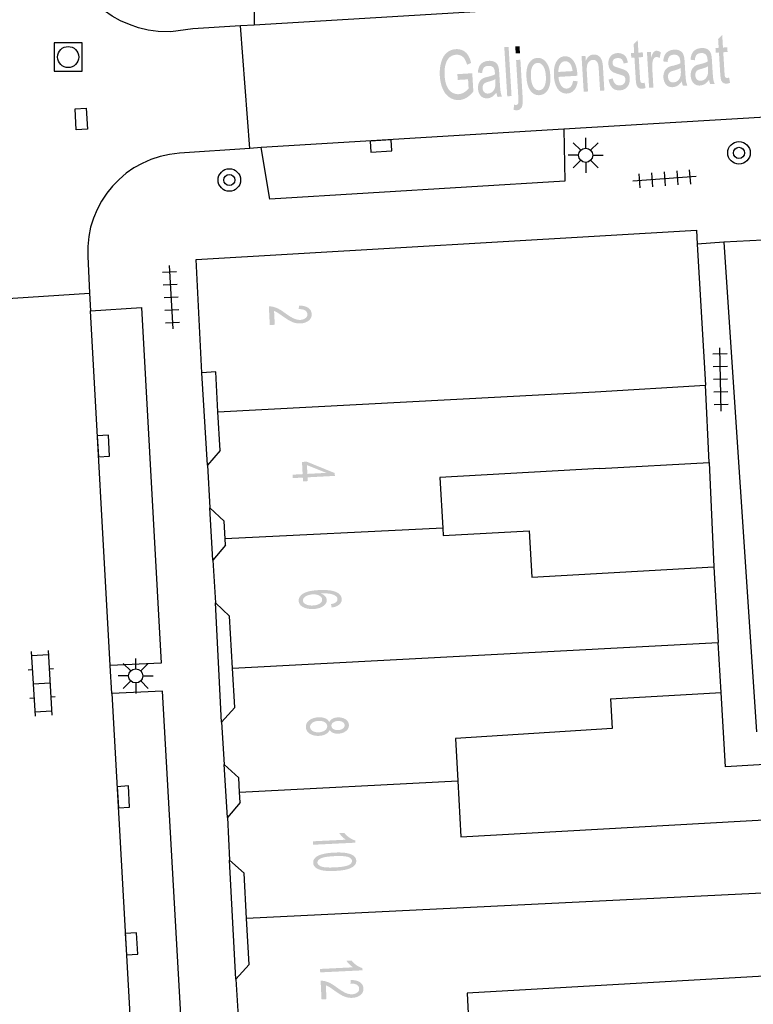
# Model space of a CAD drawing. Header units: metres. Extents: x 134521 to 134907, y 396000 to 396359.
# Tile 9 of 101: x 134617 to 134643, y 396061 to 396096. Entities that reach past the tile are written whole.
import ezdxf

# ---------------------------------------------------------------- set-up
doc = ezdxf.new("R2010")
doc.units = ezdxf.units.M
doc.header["$MEASUREMENT"] = 0

msp = doc.modelspace()

# ---------------------------------------------------------------- hatches: boundary and pattern name
at = {"linetype": 'Continuous', "lineweight": 0}
h = msp.add_hatch(color=251, dxfattribs=at)
edge = h.paths.add_edge_path()
edge.add_line((134641.878, 396094.4), (134641.911, 396094.211))
edge.add_spline(control_points=[(134641.911, 396094.211), (134641.848, 396094.189), (134641.797, 396094.185), (134641.714, 396094.18), (134641.665, 396094.215), (134641.617, 396094.249), (134641.595, 396094.308), (134641.573, 396094.367), (134641.561, 396094.561)], knot_values=[0, 0, 0, 0.25, 0.25, 0.5, 0.5, 0.75, 0.75, 1, 1, 1], degree=2, periodic=0)
edge.add_line((134641.561, 396094.561), (134641.517, 396095.29))
edge.add_line((134641.517, 396095.29), (134641.404, 396095.283))
edge.add_line((134641.404, 396095.283), (134641.394, 396095.449))
edge.add_line((134641.394, 396095.449), (134641.507, 396095.456))
edge.add_line((134641.507, 396095.456), (134641.488, 396095.77))
edge.add_line((134641.488, 396095.77), (134641.634, 396095.908))
edge.add_line((134641.634, 396095.908), (134641.66, 396095.465))
edge.add_line((134641.66, 396095.465), (134641.813, 396095.475))
edge.add_line((134641.813, 396095.475), (134641.823, 396095.308))
edge.add_line((134641.823, 396095.308), (134641.67, 396095.299))
edge.add_line((134641.67, 396095.299), (134641.715, 396094.557))
edge.add_spline(control_points=[(134641.715, 396094.557), (134641.72, 396094.465), (134641.73, 396094.439), (134641.74, 396094.414), (134641.759, 396094.399), (134641.778, 396094.385), (134641.812, 396094.387), (134641.837, 396094.388), (134641.878, 396094.4)], knot_values=[0, 0, 0, 0.25, 0.25, 0.5, 0.5, 0.75, 0.75, 1, 1, 1], degree=2, periodic=0)
h = msp.add_hatch(color=251, dxfattribs=at)
edge = h.paths.add_edge_path()
edge.add_line((134638.876, 396094.219), (134638.909, 396094.031))
edge.add_spline(control_points=[(134638.909, 396094.031), (134638.846, 396094.008), (134638.795, 396094.005), (134638.711, 396094), (134638.663, 396094.034), (134638.615, 396094.068), (134638.593, 396094.128), (134638.57, 396094.187), (134638.559, 396094.38)], knot_values=[0, 0, 0, 0.25, 0.25, 0.5, 0.5, 0.75, 0.75, 1, 1, 1], degree=2, periodic=0)
edge.add_line((134638.559, 396094.38), (134638.515, 396095.109))
edge.add_line((134638.515, 396095.109), (134638.402, 396095.102))
edge.add_line((134638.402, 396095.102), (134638.392, 396095.269))
edge.add_line((134638.392, 396095.269), (134638.505, 396095.276))
edge.add_line((134638.505, 396095.276), (134638.486, 396095.589))
edge.add_line((134638.486, 396095.589), (134638.631, 396095.727))
edge.add_line((134638.631, 396095.727), (134638.658, 396095.285))
edge.add_line((134638.658, 396095.285), (134638.811, 396095.294))
edge.add_line((134638.811, 396095.294), (134638.821, 396095.128))
edge.add_line((134638.821, 396095.128), (134638.668, 396095.118))
edge.add_line((134638.668, 396095.118), (134638.713, 396094.377))
edge.add_spline(control_points=[(134638.713, 396094.377), (134638.718, 396094.285), (134638.728, 396094.259), (134638.737, 396094.233), (134638.756, 396094.219), (134638.776, 396094.204), (134638.809, 396094.206), (134638.835, 396094.208), (134638.876, 396094.219)], knot_values=[0, 0, 0, 0.25, 0.25, 0.5, 0.5, 0.75, 0.75, 1, 1, 1], degree=2, periodic=0)
h = msp.add_hatch(color=251, dxfattribs=at)
edge = h.paths.add_edge_path()
edge.add_spline(control_points=[(134641.167, 396094.321), (134641.088, 396094.215), (134641.011, 396094.169), (134640.935, 396094.123), (134640.845, 396094.118), (134640.696, 396094.109), (134640.61, 396094.206), (134640.524, 396094.303), (134640.514, 396094.461), (134640.509, 396094.554), (134640.534, 396094.632), (134640.56, 396094.711), (134640.606, 396094.76), (134640.652, 396094.81), (134640.712, 396094.837), (134640.756, 396094.856), (134640.846, 396094.877), (134641.03, 396094.919), (134641.115, 396094.968), (134641.113, 396095.012), (134641.112, 396095.024), (134641.104, 396095.155), (134641.058, 396095.206), (134640.995, 396095.276), (134640.879, 396095.269), (134640.772, 396095.262), (134640.723, 396095.206), (134640.675, 396095.15), (134640.659, 396095.014)], knot_values=[0, 0, 0, 0.071429, 0.071429, 0.142857, 0.142857, 0.214286, 0.214286, 0.285714, 0.285714, 0.357143, 0.357143, 0.428571, 0.428571, 0.5, 0.5, 0.571429, 0.571429, 0.642857, 0.642857, 0.714286, 0.714286, 0.785714, 0.785714, 0.857143, 0.857143, 0.928571, 0.928571, 1, 1, 1], degree=2, periodic=0)
edge.add_line((134640.659, 396095.014), (134640.507, 396095.033))
edge.add_spline(control_points=[(134640.507, 396095.033), (134640.519, 396095.169), (134640.561, 396095.254), (134640.603, 396095.34), (134640.688, 396095.39), (134640.774, 396095.44), (134640.891, 396095.447), (134641.006, 396095.454), (134641.081, 396095.42), (134641.156, 396095.387), (134641.193, 396095.331), (134641.231, 396095.275), (134641.249, 396095.188), (134641.26, 396095.133), (134641.269, 396094.99)], knot_values=[0, 0, 0, 0.142857, 0.142857, 0.285714, 0.285714, 0.428571, 0.428571, 0.571429, 0.571429, 0.714286, 0.714286, 0.857143, 0.857143, 1, 1, 1], degree=2, periodic=0)
edge.add_line((134641.269, 396094.99), (134641.286, 396094.705))
edge.add_spline(control_points=[(134641.286, 396094.705), (134641.304, 396094.406), (134641.319, 396094.327), (134641.333, 396094.248), (134641.367, 396094.177)], knot_values=[0, 0, 0, 0.5, 0.5, 1, 1, 1], degree=2, periodic=0)
edge.add_line((134641.367, 396094.177), (134641.207, 396094.167))
edge.add_spline(control_points=[(134641.207, 396094.167), (134641.179, 396094.233), (134641.167, 396094.321)], knot_values=[0, 0, 0, 1, 1, 1], degree=2, periodic=0)
edge = h.paths.add_edge_path(flags=16)
edge.add_spline(control_points=[(134641.126, 396094.8), (134641.045, 396094.747), (134640.88, 396094.704), (134640.787, 396094.679), (134640.749, 396094.653), (134640.711, 396094.627), (134640.693, 396094.58), (134640.674, 396094.533), (134640.678, 396094.477), (134640.683, 396094.391), (134640.732, 396094.337), (134640.782, 396094.282), (134640.872, 396094.288), (134640.96, 396094.293), (134641.026, 396094.351), (134641.091, 396094.41), (134641.118, 396094.506), (134641.138, 396094.58), (134641.13, 396094.721)], knot_values=[0, 0, 0, 0.111111, 0.111111, 0.222222, 0.222222, 0.333333, 0.333333, 0.444444, 0.444444, 0.555556, 0.555556, 0.666667, 0.666667, 0.777778, 0.777778, 0.888889, 0.888889, 1, 1, 1], degree=2, periodic=0)
edge.add_line((134641.13, 396094.721), (134641.126, 396094.8))
h = msp.add_hatch(color=251, dxfattribs=at)
edge = h.paths.add_edge_path()
edge.add_line((134632.237, 396094.315), (134632.225, 396094.521))
edge.add_line((134632.225, 396094.521), (134632.753, 396094.553))
edge.add_line((134632.753, 396094.553), (134632.792, 396093.906))
edge.add_spline(control_points=[(134632.792, 396093.906), (134632.678, 396093.763), (134632.553, 396093.686), (134632.428, 396093.61), (134632.292, 396093.602), (134632.108, 396093.591), (134631.951, 396093.692), (134631.794, 396093.793), (134631.705, 396093.997), (134631.616, 396094.201), (134631.601, 396094.459), (134631.585, 396094.714), (134631.648, 396094.939), (134631.711, 396095.165), (134631.848, 396095.281), (134631.984, 396095.397), (134632.17, 396095.408), (134632.306, 396095.416), (134632.419, 396095.361), (134632.532, 396095.306), (134632.6, 396095.2), (134632.669, 396095.094), (134632.712, 396094.919)], knot_values=[0, 0, 0, 0.090909, 0.090909, 0.181818, 0.181818, 0.272727, 0.272727, 0.363636, 0.363636, 0.454545, 0.454545, 0.545455, 0.545455, 0.636364, 0.636364, 0.727273, 0.727273, 0.818182, 0.818182, 0.909091, 0.909091, 1, 1, 1], degree=2, periodic=0)
edge.add_line((134632.712, 396094.919), (134632.567, 396094.853))
edge.add_spline(control_points=[(134632.567, 396094.853), (134632.53, 396094.985), (134632.484, 396095.059), (134632.438, 396095.133), (134632.358, 396095.174), (134632.278, 396095.215), (134632.183, 396095.21), (134632.07, 396095.203), (134631.99, 396095.15), (134631.911, 396095.096), (134631.865, 396095.015), (134631.819, 396094.933), (134631.797, 396094.837), (134631.759, 396094.673), (134631.77, 396094.483), (134631.784, 396094.25), (134631.851, 396094.096), (134631.918, 396093.942), (134632.032, 396093.873), (134632.146, 396093.803), (134632.27, 396093.81), (134632.377, 396093.817), (134632.476, 396093.881), (134632.574, 396093.944), (134632.623, 396094.013)], knot_values=[0, 0, 0, 0.083333, 0.083333, 0.166667, 0.166667, 0.25, 0.25, 0.333333, 0.333333, 0.416667, 0.416667, 0.5, 0.5, 0.583333, 0.583333, 0.666667, 0.666667, 0.75, 0.75, 0.833333, 0.833333, 0.916667, 0.916667, 1, 1, 1], degree=2, periodic=0)
edge.add_line((134632.623, 396094.013), (134632.604, 396094.337))
edge.add_line((134632.604, 396094.337), (134632.237, 396094.315))
h = msp.add_hatch(color=251, dxfattribs=at)
edge = h.paths.add_edge_path()
edge.add_spline(control_points=[(134634.679, 396094.41), (134634.658, 396094.762), (134634.787, 396094.939), (134634.895, 396095.087), (134635.063, 396095.097), (134635.249, 396095.108), (134635.378, 396094.944), (134635.506, 396094.78), (134635.524, 396094.479), (134635.539, 396094.235), (134635.495, 396094.092), (134635.451, 396093.949), (134635.356, 396093.865), (134635.261, 396093.782), (134635.142, 396093.775), (134634.953, 396093.763), (134634.825, 396093.927), (134634.698, 396094.09), (134634.679, 396094.41)], knot_values=[0, 0, 0, 0.111111, 0.111111, 0.222222, 0.222222, 0.333333, 0.333333, 0.444444, 0.444444, 0.555556, 0.555556, 0.666667, 0.666667, 0.777778, 0.777778, 0.888889, 0.888889, 1, 1, 1], degree=2, periodic=0)
edge = h.paths.add_edge_path(flags=16)
edge.add_spline(control_points=[(134634.837, 396094.42), (134634.851, 396094.177), (134634.934, 396094.06), (134635.017, 396093.944), (134635.132, 396093.95), (134635.245, 396093.957), (134635.314, 396094.083), (134635.382, 396094.21), (134635.367, 396094.459), (134635.353, 396094.694), (134635.27, 396094.81), (134635.186, 396094.927), (134635.073, 396094.92), (134634.959, 396094.913), (134634.89, 396094.788), (134634.822, 396094.663), (134634.837, 396094.42)], knot_values=[0, 0, 0, 0.125, 0.125, 0.25, 0.25, 0.375, 0.375, 0.5, 0.5, 0.625, 0.625, 0.75, 0.75, 0.875, 0.875, 1, 1, 1], degree=2, periodic=0)
h = msp.add_hatch(color=251, dxfattribs=at)
edge = h.paths.add_edge_path()
edge.add_line((134636.337, 396094.285), (134636.497, 396094.266))
edge.add_spline(control_points=[(134636.497, 396094.266), (134636.471, 396094.07), (134636.376, 396093.957), (134636.281, 396093.843), (134636.124, 396093.834), (134635.926, 396093.822), (134635.799, 396093.986), (134635.673, 396094.15), (134635.654, 396094.458), (134635.635, 396094.777), (134635.742, 396094.961), (134635.849, 396095.144), (134636.036, 396095.155), (134636.217, 396095.166), (134636.343, 396095), (134636.468, 396094.834), (134636.487, 396094.521), (134636.488, 396094.502), (134636.489, 396094.464)], knot_values=[0, 0, 0, 0.111111, 0.111111, 0.222222, 0.222222, 0.333333, 0.333333, 0.444444, 0.444444, 0.555556, 0.555556, 0.666667, 0.666667, 0.777778, 0.777778, 0.888889, 0.888889, 1, 1, 1], degree=2, periodic=0)
edge.add_line((134636.489, 396094.464), (134635.815, 396094.423))
edge.add_spline(control_points=[(134635.815, 396094.423), (134635.836, 396094.215), (134635.918, 396094.109), (134636.001, 396094.003), (134636.114, 396094.01), (134636.198, 396094.015), (134636.254, 396094.08), (134636.31, 396094.146), (134636.337, 396094.285)], knot_values=[0, 0, 0, 0.25, 0.25, 0.5, 0.5, 0.75, 0.75, 1, 1, 1], degree=2, periodic=0)
edge = h.paths.add_edge_path(flags=16)
edge.add_line((134635.813, 396094.599), (134636.318, 396094.63))
edge.add_spline(control_points=[(134636.318, 396094.63), (134636.298, 396094.789), (134636.246, 396094.867), (134636.165, 396094.987), (134636.048, 396094.98), (134635.943, 396094.973), (134635.877, 396094.87), (134635.811, 396094.766), (134635.813, 396094.599)], knot_values=[0, 0, 0, 0.25, 0.25, 0.5, 0.5, 0.75, 0.75, 1, 1, 1], degree=2, periodic=0)
h = msp.add_hatch(color=251, dxfattribs=at)
edge = h.paths.add_edge_path()
edge.add_line((134636.712, 396093.897), (134636.636, 396095.163))
edge.add_line((134636.636, 396095.163), (134636.774, 396095.172))
edge.add_line((134636.774, 396095.172), (134636.785, 396094.992))
edge.add_spline(control_points=[(134636.785, 396094.992), (134636.872, 396095.206), (134637.06, 396095.217), (134637.141, 396095.222), (134637.212, 396095.185), (134637.283, 396095.148), (134637.321, 396095.083), (134637.359, 396095.018), (134637.379, 396094.928), (134637.391, 396094.868), (134637.4, 396094.719)], knot_values=[0, 0, 0, 0.2, 0.2, 0.4, 0.4, 0.6, 0.6, 0.8, 0.8, 1, 1, 1], degree=2, periodic=0)
edge.add_line((134637.4, 396094.719), (134637.446, 396093.941))
edge.add_line((134637.446, 396093.941), (134637.293, 396093.932))
edge.add_line((134637.293, 396093.932), (134637.247, 396094.702))
edge.add_spline(control_points=[(134637.247, 396094.702), (134637.239, 396094.833), (134637.217, 396094.896), (134637.196, 396094.96), (134637.148, 396094.996), (134637.1, 396095.032), (134637.039, 396095.029), (134636.941, 396095.023), (134636.875, 396094.931), (134636.809, 396094.84), (134636.824, 396094.597)], knot_values=[0, 0, 0, 0.2, 0.2, 0.4, 0.4, 0.6, 0.6, 0.8, 0.8, 1, 1, 1], degree=2, periodic=0)
edge.add_line((134636.824, 396094.597), (134636.865, 396093.906))
edge.add_line((134636.865, 396093.906), (134636.712, 396093.897))
h = msp.add_hatch(color=251, dxfattribs=at)
edge = h.paths.add_edge_path()
edge.add_line((134637.597, 396094.33), (134637.746, 396094.372))
edge.add_spline(control_points=[(134637.746, 396094.372), (134637.766, 396094.245), (134637.829, 396094.181), (134637.892, 396094.116), (134637.997, 396094.123), (134638.103, 396094.129), (134638.15, 396094.192), (134638.198, 396094.256), (134638.193, 396094.337), (134638.188, 396094.41), (134638.141, 396094.449), (134638.107, 396094.476), (134637.979, 396094.512), (134637.807, 396094.562), (134637.739, 396094.601), (134637.671, 396094.641), (134637.633, 396094.715), (134637.595, 396094.79), (134637.589, 396094.883), (134637.584, 396094.968), (134637.608, 396095.041), (134637.631, 396095.115), (134637.676, 396095.166), (134637.709, 396095.205), (134637.77, 396095.234), (134637.83, 396095.263), (134637.901, 396095.267), (134638.007, 396095.274), (134638.09, 396095.236), (134638.174, 396095.198), (134638.216, 396095.127), (134638.259, 396095.056), (134638.281, 396094.934)], knot_values=[0, 0, 0, 0.0625, 0.0625, 0.125, 0.125, 0.1875, 0.1875, 0.25, 0.25, 0.3125, 0.3125, 0.375, 0.375, 0.4375, 0.4375, 0.5, 0.5, 0.5625, 0.5625, 0.625, 0.625, 0.6875, 0.6875, 0.75, 0.75, 0.8125, 0.8125, 0.875, 0.875, 0.9375, 0.9375, 1, 1, 1], degree=2, periodic=0)
edge.add_line((134638.281, 396094.934), (134638.133, 396094.897))
edge.add_spline(control_points=[(134638.133, 396094.897), (134638.116, 396094.994), (134638.064, 396095.046), (134638.012, 396095.098), (134637.922, 396095.092), (134637.817, 396095.086), (134637.774, 396095.034), (134637.732, 396094.983), (134637.736, 396094.917), (134637.739, 396094.875), (134637.759, 396094.843), (134637.78, 396094.809), (134637.822, 396094.789), (134637.845, 396094.779), (134637.96, 396094.742), (134638.127, 396094.692), (134638.194, 396094.657), (134638.26, 396094.622), (134638.302, 396094.55), (134638.343, 396094.479), (134638.349, 396094.369), (134638.356, 396094.262), (134638.317, 396094.165), (134638.278, 396094.067), (134638.196, 396094.01), (134638.115, 396093.953), (134638.008, 396093.947), (134637.832, 396093.936), (134637.733, 396094.033), (134637.634, 396094.13), (134637.597, 396094.33)], knot_values=[0, 0, 0, 0.066667, 0.066667, 0.133333, 0.133333, 0.2, 0.2, 0.266667, 0.266667, 0.333333, 0.333333, 0.4, 0.4, 0.466667, 0.466667, 0.533333, 0.533333, 0.6, 0.6, 0.666667, 0.666667, 0.733333, 0.733333, 0.8, 0.8, 0.866667, 0.866667, 0.933333, 0.933333, 1, 1, 1], degree=2, periodic=0)
h = msp.add_hatch(color=251, dxfattribs=at)
edge = h.paths.add_edge_path()
edge.add_line((134639.036, 396094.037), (134638.959, 396095.303))
edge.add_line((134638.959, 396095.303), (134639.097, 396095.311))
edge.add_line((134639.097, 396095.311), (134639.109, 396095.119))
edge.add_spline(control_points=[(134639.109, 396095.119), (134639.154, 396095.257), (134639.196, 396095.302), (134639.238, 396095.348), (134639.291, 396095.351), (134639.369, 396095.356), (134639.453, 396095.292)], knot_values=[0, 0, 0, 0.333333, 0.333333, 0.666667, 0.666667, 1, 1, 1], degree=2, periodic=0)
edge.add_line((134639.453, 396095.292), (134639.411, 396095.09))
edge.add_spline(control_points=[(134639.411, 396095.09), (134639.352, 396095.133), (134639.296, 396095.13), (134639.246, 396095.127), (134639.209, 396095.082), (134639.172, 396095.037), (134639.159, 396094.961), (134639.141, 396094.845), (134639.149, 396094.709)], knot_values=[0, 0, 0, 0.25, 0.25, 0.5, 0.5, 0.75, 0.75, 1, 1, 1], degree=2, periodic=0)
edge.add_line((134639.149, 396094.709), (134639.189, 396094.046))
edge.add_line((134639.189, 396094.046), (134639.036, 396094.037))
h = msp.add_hatch(color=251, dxfattribs=at)
edge = h.paths.add_edge_path()
edge.add_spline(control_points=[(134640.198, 396094.263), (134640.118, 396094.157), (134640.042, 396094.111), (134639.966, 396094.065), (134639.876, 396094.059), (134639.727, 396094.05), (134639.641, 396094.147), (134639.555, 396094.244), (134639.545, 396094.403), (134639.54, 396094.495), (134639.565, 396094.574), (134639.591, 396094.653), (134639.637, 396094.702), (134639.683, 396094.751), (134639.743, 396094.779), (134639.787, 396094.798), (134639.877, 396094.819), (134640.061, 396094.861), (134640.146, 396094.909), (134640.144, 396094.954), (134640.143, 396094.966), (134640.135, 396095.097), (134640.089, 396095.148), (134640.026, 396095.218), (134639.91, 396095.211), (134639.802, 396095.204), (134639.754, 396095.148), (134639.706, 396095.092), (134639.69, 396094.955)], knot_values=[0, 0, 0, 0.071429, 0.071429, 0.142857, 0.142857, 0.214286, 0.214286, 0.285714, 0.285714, 0.357143, 0.357143, 0.428571, 0.428571, 0.5, 0.5, 0.571429, 0.571429, 0.642857, 0.642857, 0.714286, 0.714286, 0.785714, 0.785714, 0.857143, 0.857143, 0.928571, 0.928571, 1, 1, 1], degree=2, periodic=0)
edge.add_line((134639.69, 396094.955), (134639.538, 396094.974))
edge.add_spline(control_points=[(134639.538, 396094.974), (134639.55, 396095.11), (134639.592, 396095.196), (134639.633, 396095.282), (134639.719, 396095.332), (134639.805, 396095.382), (134639.922, 396095.389), (134640.037, 396095.396), (134640.112, 396095.362), (134640.186, 396095.328), (134640.224, 396095.273), (134640.261, 396095.217), (134640.28, 396095.129), (134640.291, 396095.075), (134640.3, 396094.932)], knot_values=[0, 0, 0, 0.142857, 0.142857, 0.285714, 0.285714, 0.428571, 0.428571, 0.571429, 0.571429, 0.714286, 0.714286, 0.857143, 0.857143, 1, 1, 1], degree=2, periodic=0)
edge.add_line((134640.3, 396094.932), (134640.317, 396094.646))
edge.add_spline(control_points=[(134640.317, 396094.646), (134640.335, 396094.347), (134640.35, 396094.269), (134640.364, 396094.19), (134640.397, 396094.119)], knot_values=[0, 0, 0, 0.5, 0.5, 1, 1, 1], degree=2, periodic=0)
edge.add_line((134640.397, 396094.119), (134640.238, 396094.109))
edge.add_spline(control_points=[(134640.238, 396094.109), (134640.21, 396094.174), (134640.198, 396094.263)], knot_values=[0, 0, 0, 1, 1, 1], degree=2, periodic=0)
edge = h.paths.add_edge_path(flags=16)
edge.add_spline(control_points=[(134640.157, 396094.742), (134640.076, 396094.689), (134639.911, 396094.646), (134639.818, 396094.621), (134639.78, 396094.595), (134639.742, 396094.569), (134639.724, 396094.521), (134639.705, 396094.474), (134639.708, 396094.418), (134639.714, 396094.333), (134639.763, 396094.278), (134639.813, 396094.224), (134639.902, 396094.229), (134639.991, 396094.235), (134640.057, 396094.293), (134640.122, 396094.351), (134640.149, 396094.447), (134640.169, 396094.521), (134640.161, 396094.663)], knot_values=[0, 0, 0, 0.111111, 0.111111, 0.222222, 0.222222, 0.333333, 0.333333, 0.444444, 0.444444, 0.555556, 0.555556, 0.666667, 0.666667, 0.777778, 0.777778, 0.888889, 0.888889, 1, 1, 1], degree=2, periodic=0)
edge.add_line((134640.161, 396094.663), (134640.157, 396094.742))
h = msp.add_hatch(color=251, dxfattribs=at)
edge = h.paths.add_edge_path()
edge.add_spline(control_points=[(134633.611, 396093.867), (134633.532, 396093.761), (134633.455, 396093.715), (134633.379, 396093.669), (134633.289, 396093.663), (134633.14, 396093.654), (134633.054, 396093.751), (134632.968, 396093.848), (134632.958, 396094.007), (134632.953, 396094.099), (134632.978, 396094.178), (134633.004, 396094.257), (134633.05, 396094.306), (134633.096, 396094.355), (134633.156, 396094.383), (134633.2, 396094.402), (134633.29, 396094.423), (134633.474, 396094.465), (134633.559, 396094.513), (134633.557, 396094.558), (134633.556, 396094.57), (134633.549, 396094.701), (134633.502, 396094.752), (134633.439, 396094.822), (134633.323, 396094.815), (134633.216, 396094.808), (134633.167, 396094.752), (134633.119, 396094.696), (134633.103, 396094.559)], knot_values=[0, 0, 0, 0.071429, 0.071429, 0.142857, 0.142857, 0.214286, 0.214286, 0.285714, 0.285714, 0.357143, 0.357143, 0.428571, 0.428571, 0.5, 0.5, 0.571429, 0.571429, 0.642857, 0.642857, 0.714286, 0.714286, 0.785714, 0.785714, 0.857143, 0.857143, 0.928571, 0.928571, 1, 1, 1], degree=2, periodic=0)
edge.add_line((134633.103, 396094.559), (134632.951, 396094.578))
edge.add_spline(control_points=[(134632.951, 396094.578), (134632.963, 396094.714), (134633.005, 396094.8), (134633.047, 396094.886), (134633.132, 396094.936), (134633.218, 396094.986), (134633.335, 396094.993), (134633.45, 396095), (134633.525, 396094.966), (134633.6, 396094.932), (134633.637, 396094.877), (134633.675, 396094.821), (134633.694, 396094.733), (134633.704, 396094.679), (134633.713, 396094.536)], knot_values=[0, 0, 0, 0.142857, 0.142857, 0.285714, 0.285714, 0.428571, 0.428571, 0.571429, 0.571429, 0.714286, 0.714286, 0.857143, 0.857143, 1, 1, 1], degree=2, periodic=0)
edge.add_line((134633.713, 396094.536), (134633.73, 396094.25))
edge.add_spline(control_points=[(134633.73, 396094.25), (134633.748, 396093.951), (134633.763, 396093.873), (134633.777, 396093.794), (134633.811, 396093.723)], knot_values=[0, 0, 0, 0.5, 0.5, 1, 1, 1], degree=2, periodic=0)
edge.add_line((134633.811, 396093.723), (134633.651, 396093.713))
edge.add_spline(control_points=[(134633.651, 396093.713), (134633.623, 396093.778), (134633.611, 396093.867)], knot_values=[0, 0, 0, 1, 1, 1], degree=2, periodic=0)
edge = h.paths.add_edge_path(flags=16)
edge.add_spline(control_points=[(134633.57, 396094.346), (134633.489, 396094.293), (134633.324, 396094.25), (134633.231, 396094.225), (134633.193, 396094.199), (134633.155, 396094.173), (134633.137, 396094.125), (134633.118, 396094.078), (134633.122, 396094.022), (134633.127, 396093.937), (134633.177, 396093.882), (134633.226, 396093.828), (134633.316, 396093.833), (134633.404, 396093.839), (134633.47, 396093.897), (134633.535, 396093.955), (134633.562, 396094.051), (134633.582, 396094.125), (134633.574, 396094.267)], knot_values=[0, 0, 0, 0.111111, 0.111111, 0.222222, 0.222222, 0.333333, 0.333333, 0.444444, 0.444444, 0.555556, 0.555556, 0.666667, 0.666667, 0.777778, 0.777778, 0.888889, 0.888889, 1, 1, 1], degree=2, periodic=0)
edge.add_line((134633.574, 396094.267), (134633.57, 396094.346))
h = msp.add_hatch(color=251, dxfattribs=at)
edge = h.paths.add_edge_path()
edge.add_line((134634.221, 396093.256), (134634.239, 396093.439))
edge.add_spline(control_points=[(134634.239, 396093.439), (134634.286, 396093.425), (134634.312, 396093.427), (134634.359, 396093.43), (134634.38, 396093.475), (134634.4, 396093.519), (134634.39, 396093.693)], knot_values=[0, 0, 0, 0.333333, 0.333333, 0.666667, 0.666667, 1, 1, 1], degree=2, periodic=0)
edge.add_line((134634.39, 396093.693), (134634.31, 396095.024))
edge.add_line((134634.31, 396095.024), (134634.463, 396095.033))
edge.add_line((134634.463, 396095.033), (134634.543, 396093.698))
edge.add_spline(control_points=[(134634.543, 396093.698), (134634.557, 396093.465), (134634.519, 396093.37), (134634.471, 396093.248), (134634.343, 396093.24), (134634.281, 396093.237), (134634.221, 396093.256)], knot_values=[0, 0, 0, 0.333333, 0.333333, 0.666667, 0.666667, 1, 1, 1], degree=2, periodic=0)
h = msp.add_hatch(color=251, dxfattribs=at)
edge = h.paths.add_edge_path()
edge.add_line((134625.737, 396085.621), (134625.56, 396085.612))
edge.add_line((134625.56, 396085.612), (134625.527, 396086.272))
edge.add_spline(control_points=[(134625.527, 396086.272), (134625.593, 396086.277), (134625.655, 396086.264), (134625.758, 396086.244), (134625.859, 396086.193), (134625.959, 396086.143), (134626.093, 396086.044), (134626.302, 396085.892), (134626.422, 396085.841), (134626.541, 396085.789), (134626.646, 396085.795), (134626.755, 396085.8), (134626.827, 396085.856), (134626.9, 396085.912), (134626.896, 396085.995), (134626.891, 396086.084), (134626.809, 396086.133), (134626.727, 396086.182), (134626.586, 396086.176)], knot_values=[0, 0, 0, 0.111111, 0.111111, 0.222222, 0.222222, 0.333333, 0.333333, 0.444444, 0.444444, 0.555556, 0.555556, 0.666667, 0.666667, 0.777778, 0.777778, 0.888889, 0.888889, 1, 1, 1], degree=2, periodic=0)
edge.add_line((134626.586, 396086.176), (134626.599, 396086.303))
edge.add_spline(control_points=[(134626.599, 396086.303), (134626.811, 396086.301), (134626.926, 396086.222), (134627.041, 396086.143), (134627.048, 396086), (134627.055, 396085.857), (134626.94, 396085.767), (134626.824, 396085.677), (134626.648, 396085.668), (134626.558, 396085.664), (134626.47, 396085.684), (134626.382, 396085.704), (134626.283, 396085.756), (134626.184, 396085.808), (134626.01, 396085.931), (134625.865, 396086.035), (134625.814, 396086.064), (134625.763, 396086.093), (134625.712, 396086.11)], knot_values=[0, 0, 0, 0.111111, 0.111111, 0.222222, 0.222222, 0.333333, 0.333333, 0.444444, 0.444444, 0.555556, 0.555556, 0.666667, 0.666667, 0.777778, 0.777778, 0.888889, 0.888889, 1, 1, 1], degree=2, periodic=0)
edge.add_line((134625.712, 396086.11), (134625.737, 396085.621))
h = msp.add_hatch(color=251, dxfattribs=at)
h.paths.add_polyline_path([(134626.74, 396080.06), (134626.733, 396080.195), (134626.375, 396080.176), (134626.368, 396080.298), (134626.727, 396080.317), (134626.704, 396080.75), (134626.873, 396080.759), (134627.867, 396080.356), (134627.873, 396080.255), (134626.902, 396080.204), (134626.909, 396080.069)])
h.paths.add_polyline_path([(134626.896, 396080.326), (134626.879, 396080.639), (134627.572, 396080.362)], flags=16)
h = msp.add_hatch(color=251, dxfattribs=at)
edge = h.paths.add_edge_path()
edge.add_line((134627.757, 396075.579), (134627.736, 396075.7))
edge.add_spline(control_points=[(134627.736, 396075.7), (134627.844, 396075.722), (134627.892, 396075.755), (134627.968, 396075.809), (134627.964, 396075.882), (134627.961, 396075.941), (134627.91, 396075.983), (134627.843, 396076.037), (134627.72, 396076.064), (134627.597, 396076.091), (134627.372, 396076.081), (134627.475, 396076.042), (134627.528, 396075.98), (134627.58, 396075.919), (134627.584, 396075.849), (134627.59, 396075.726), (134627.46, 396075.632), (134627.329, 396075.539), (134627.114, 396075.528), (134626.973, 396075.52), (134626.85, 396075.554), (134626.727, 396075.588), (134626.659, 396075.656), (134626.591, 396075.723), (134626.586, 396075.813), (134626.578, 396075.967), (134626.742, 396076.073), (134626.906, 396076.178), (134627.294, 396076.199), (134627.728, 396076.222), (134627.931, 396076.125), (134628.107, 396076.041), (134628.116, 396075.883), (134628.122, 396075.765), (134628.027, 396075.684), (134627.931, 396075.604), (134627.757, 396075.579)], knot_values=[0, 0, 0, 0.055556, 0.055556, 0.111111, 0.111111, 0.166667, 0.166667, 0.222222, 0.222222, 0.277778, 0.277778, 0.333333, 0.333333, 0.388889, 0.388889, 0.444444, 0.444444, 0.5, 0.5, 0.555556, 0.555556, 0.611111, 0.611111, 0.666667, 0.666667, 0.722222, 0.722222, 0.777778, 0.777778, 0.833333, 0.833333, 0.888889, 0.888889, 0.944444, 0.944444, 1, 1, 1], degree=2, periodic=0)
edge = h.paths.add_edge_path(flags=16)
edge.add_spline(control_points=[(134627.086, 396076.047), (134626.991, 396076.042), (134626.905, 396076.01), (134626.82, 396075.979), (134626.777, 396075.928), (134626.734, 396075.877), (134626.737, 396075.824), (134626.741, 396075.746), (134626.838, 396075.695), (134626.935, 396075.645), (134627.096, 396075.653), (134627.252, 396075.662), (134627.338, 396075.721), (134627.425, 396075.781), (134627.42, 396075.865), (134627.416, 396075.948), (134627.323, 396076.001), (134627.231, 396076.054), (134627.086, 396076.047)], knot_values=[0, 0, 0, 0.111111, 0.111111, 0.222222, 0.222222, 0.333333, 0.333333, 0.444444, 0.444444, 0.555556, 0.555556, 0.666667, 0.666667, 0.777778, 0.777778, 0.888889, 0.888889, 1, 1, 1], degree=2, periodic=0)
h = msp.add_hatch(color=251, dxfattribs=at)
edge = h.paths.add_edge_path()
edge.add_spline(control_points=[(134627.672, 396071.511), (134627.71, 396071.59), (134627.785, 396071.631), (134627.861, 396071.672), (134627.969, 396071.678), (134628.132, 396071.686), (134628.248, 396071.614), (134628.363, 396071.542), (134628.37, 396071.412), (134628.377, 396071.281), (134628.267, 396071.195), (134628.158, 396071.11), (134627.995, 396071.101), (134627.891, 396071.096), (134627.812, 396071.128), (134627.733, 396071.16), (134627.687, 396071.233), (134627.647, 396071.138), (134627.549, 396071.085), (134627.452, 396071.031), (134627.313, 396071.024), (134627.12, 396071.014), (134626.985, 396071.097), (134626.849, 396071.181), (134626.841, 396071.329), (134626.834, 396071.476), (134626.96, 396071.574), (134627.087, 396071.671), (134627.283, 396071.682), (134627.429, 396071.689), (134627.53, 396071.645), (134627.631, 396071.601), (134627.672, 396071.511)], knot_values=[0, 0, 0, 0.0625, 0.0625, 0.125, 0.125, 0.1875, 0.1875, 0.25, 0.25, 0.3125, 0.3125, 0.375, 0.375, 0.4375, 0.4375, 0.5, 0.5, 0.5625, 0.5625, 0.625, 0.625, 0.6875, 0.6875, 0.75, 0.75, 0.8125, 0.8125, 0.875, 0.875, 0.9375, 0.9375, 1, 1, 1], degree=2, periodic=0)
edge = h.paths.add_edge_path(flags=16)
edge.add_spline(control_points=[(134627.288, 396071.555), (134627.209, 396071.551), (134627.137, 396071.523), (134627.065, 396071.494), (134627.027, 396071.443), (134626.989, 396071.392), (134626.992, 396071.335), (134626.997, 396071.248), (134627.085, 396071.195), (134627.173, 396071.143), (134627.303, 396071.15), (134627.436, 396071.157), (134627.52, 396071.22), (134627.604, 396071.283), (134627.599, 396071.372), (134627.595, 396071.458), (134627.506, 396071.51), (134627.417, 396071.562), (134627.288, 396071.555)], knot_values=[0, 0, 0, 0.111111, 0.111111, 0.222222, 0.222222, 0.333333, 0.333333, 0.444444, 0.444444, 0.555556, 0.555556, 0.666667, 0.666667, 0.777778, 0.777778, 0.888889, 0.888889, 1, 1, 1], degree=2, periodic=0)
edge = h.paths.add_edge_path(flags=16)
edge.add_spline(control_points=[(134627.982, 396071.552), (134627.876, 396071.546), (134627.811, 396071.497), (134627.746, 396071.449), (134627.75, 396071.376), (134627.754, 396071.305), (134627.823, 396071.264), (134627.892, 396071.222), (134627.989, 396071.228), (134628.09, 396071.233), (134628.157, 396071.283), (134628.223, 396071.333), (134628.219, 396071.402), (134628.216, 396071.472), (134628.146, 396071.514), (134628.076, 396071.557), (134627.982, 396071.552)], knot_values=[0, 0, 0, 0.125, 0.125, 0.25, 0.25, 0.375, 0.375, 0.5, 0.5, 0.625, 0.625, 0.75, 0.75, 0.875, 0.875, 1, 1, 1], degree=2, periodic=0)
h = msp.add_hatch(color=251, dxfattribs=at)
edge = h.paths.add_edge_path()
edge.add_line((134627.096, 396067.156), (134627.09, 396067.279))
edge.add_line((134627.09, 396067.279), (134628.262, 396067.336))
edge.add_spline(control_points=[(134628.262, 396067.336), (134628.196, 396067.377), (134628.13, 396067.446), (134628.063, 396067.515), (134628.028, 396067.57)], knot_values=[0, 0, 0, 0.5, 0.5, 1, 1, 1], degree=2, periodic=0)
edge.add_line((134628.028, 396067.57), (134628.206, 396067.579))
edge.add_spline(control_points=[(134628.206, 396067.579), (134628.284, 396067.48), (134628.391, 396067.408), (134628.497, 396067.336), (134628.596, 396067.309)], knot_values=[0, 0, 0, 0.5, 0.5, 1, 1, 1], degree=2, periodic=0)
edge.add_line((134628.596, 396067.309), (134628.6, 396067.23))
edge.add_line((134628.6, 396067.23), (134627.096, 396067.156))
h = msp.add_hatch(color=251, dxfattribs=at)
edge = h.paths.add_edge_path()
edge.add_spline(control_points=[(134627.85, 396066.878), (134628.116, 396066.891), (134628.28, 396066.862), (134628.444, 396066.834), (134628.535, 396066.766), (134628.626, 396066.699), (134628.631, 396066.59), (134628.635, 396066.51), (134628.59, 396066.446), (134628.544, 396066.383), (134628.455, 396066.34), (134628.365, 396066.296), (134628.235, 396066.267), (134628.105, 396066.238), (134627.882, 396066.227), (134627.619, 396066.214), (134627.455, 396066.242), (134627.291, 396066.27), (134627.199, 396066.338), (134627.108, 396066.405), (134627.102, 396066.515), (134627.095, 396066.659), (134627.246, 396066.749), (134627.429, 396066.857), (134627.85, 396066.878)], knot_values=[0, 0, 0, 0.083333, 0.083333, 0.166667, 0.166667, 0.25, 0.25, 0.333333, 0.333333, 0.416667, 0.416667, 0.5, 0.5, 0.583333, 0.583333, 0.666667, 0.666667, 0.75, 0.75, 0.833333, 0.833333, 0.916667, 0.916667, 1, 1, 1], degree=2, periodic=0)
edge = h.paths.add_edge_path(flags=16)
edge.add_spline(control_points=[(134627.857, 396066.752), (134627.487, 396066.733), (134627.368, 396066.67), (134627.249, 396066.607), (134627.253, 396066.522), (134627.257, 396066.438), (134627.382, 396066.387), (134627.508, 396066.335), (134627.876, 396066.353), (134628.246, 396066.372), (134628.365, 396066.435), (134628.484, 396066.498), (134628.479, 396066.584), (134628.475, 396066.668), (134628.365, 396066.713), (134628.225, 396066.77), (134627.857, 396066.752)], knot_values=[0, 0, 0, 0.125, 0.125, 0.25, 0.25, 0.375, 0.375, 0.5, 0.5, 0.625, 0.625, 0.75, 0.75, 0.875, 0.875, 1, 1, 1], degree=2, periodic=0)
h = msp.add_hatch(color=251, dxfattribs=at)
edge = h.paths.add_edge_path()
edge.add_line((134627.351, 396062.624), (134627.345, 396062.746))
edge.add_line((134627.345, 396062.746), (134628.517, 396062.804))
edge.add_spline(control_points=[(134628.517, 396062.804), (134628.452, 396062.845), (134628.385, 396062.914), (134628.318, 396062.982), (134628.283, 396063.038)], knot_values=[0, 0, 0, 0.5, 0.5, 1, 1, 1], degree=2, periodic=0)
edge.add_line((134628.283, 396063.038), (134628.461, 396063.047))
edge.add_spline(control_points=[(134628.461, 396063.047), (134628.539, 396062.947), (134628.646, 396062.876), (134628.753, 396062.804), (134628.851, 396062.776)], knot_values=[0, 0, 0, 0.5, 0.5, 1, 1, 1], degree=2, periodic=0)
edge.add_line((134628.851, 396062.776), (134628.855, 396062.697))
edge.add_line((134628.855, 396062.697), (134627.351, 396062.624))
h = msp.add_hatch(color=251, dxfattribs=at)
edge = h.paths.add_edge_path()
edge.add_line((134627.575, 396061.674), (134627.398, 396061.665))
edge.add_line((134627.398, 396061.665), (134627.366, 396062.325))
edge.add_spline(control_points=[(134627.366, 396062.325), (134627.432, 396062.33), (134627.494, 396062.317), (134627.597, 396062.297), (134627.698, 396062.246), (134627.799, 396062.195), (134627.932, 396062.097), (134628.141, 396061.944), (134628.26, 396061.893), (134628.38, 396061.842), (134628.485, 396061.847), (134628.594, 396061.852), (134628.666, 396061.908), (134628.739, 396061.963), (134628.735, 396062.047), (134628.73, 396062.136), (134628.648, 396062.185), (134628.566, 396062.234), (134628.425, 396062.228)], knot_values=[0, 0, 0, 0.111111, 0.111111, 0.222222, 0.222222, 0.333333, 0.333333, 0.444444, 0.444444, 0.555556, 0.555556, 0.666667, 0.666667, 0.777778, 0.777778, 0.888889, 0.888889, 1, 1, 1], degree=2, periodic=0)
edge.add_line((134628.425, 396062.228), (134628.438, 396062.355))
edge.add_spline(control_points=[(134628.438, 396062.355), (134628.65, 396062.352), (134628.765, 396062.273), (134628.88, 396062.194), (134628.887, 396062.052), (134628.894, 396061.908), (134628.778, 396061.818), (134628.663, 396061.729), (134628.486, 396061.72), (134628.397, 396061.716), (134628.308, 396061.736), (134628.22, 396061.756), (134628.122, 396061.808), (134628.023, 396061.86), (134627.849, 396061.984), (134627.704, 396062.088), (134627.653, 396062.117), (134627.602, 396062.145), (134627.551, 396062.163)], knot_values=[0, 0, 0, 0.111111, 0.111111, 0.222222, 0.222222, 0.333333, 0.333333, 0.444444, 0.444444, 0.555556, 0.555556, 0.666667, 0.666667, 0.777778, 0.777778, 0.888889, 0.888889, 1, 1, 1], degree=2, periodic=0)
edge.add_line((134627.551, 396062.163), (134627.575, 396061.674))

# ---------------------------------------------------------------- linework, layer by layer
at = {"color": 251}
for p, q in [((134625.039, 396098.072), (134625.001, 396096.263)), ((134640.717, 396097.222), (134625.001, 396096.263)), ((134624.523, 396096.234), (134622.825, 396096.13)), ((134625.001, 396096.263), (134624.523, 396096.234)), ((134624.849, 396091.884), (134624.523, 396096.234)), ((134622.042, 396096.025), (134621.594, 396096.039)), ((134622.825, 396096.13), (134622.042, 396096.025)), ((134643.173, 396092.995), (134636.007, 396092.562)), ((134636.007, 396092.562), (134625.255, 396091.912)), ((134636.007, 396092.562), (134636.039, 396090.716)), ((134636.605, 396091.816), (134636.34, 396092.081)), ((134636.782, 396091.889), (134636.782, 396092.264)), ((134636.959, 396091.816), (134637.224, 396092.081)), ((134624.849, 396091.884), (134622.35, 396091.713)), ((134625.255, 396091.912), (134624.849, 396091.884)), ((134625.559, 396090.078), (134625.255, 396091.912)), ((134636.532, 396091.639), (134636.157, 396091.639)), ((134637.032, 396091.639), (134637.407, 396091.639)), ((134636.605, 396091.462), (134636.34, 396091.197)), ((134636.782, 396091.389), (134636.782, 396091.014)), ((134637.224, 396091.197), (134636.959, 396091.462)), ((134638.669, 396090.982), (134638.707, 396090.483)), ((134639.117, 396091.016), (134639.155, 396090.518)), ((134639.566, 396091.05), (134639.604, 396090.552)), ((134640.015, 396091.084), (134640.053, 396090.586)), ((134640.463, 396091.119), (134640.501, 396090.62)), ((134636.039, 396090.716), (134625.559, 396090.078)), ((134640.707, 396090.887), (134638.463, 396090.715)), ((134622.94, 396087.94), (134640.72, 396088.98)), ((134640.72, 396088.98), (134640.749, 396088.48)), ((134641.693, 396088.552), (134640.749, 396088.48)), ((134640.749, 396088.48), (134641.04, 396083.471)), ((134643.57, 396088.646), (134641.693, 396088.552)), ((134641.693, 396088.552), (134642.847, 396071.163)), ((134619.093, 396088.052), (134619.156, 396086.745)), ((134623.14, 396083.92), (134622.94, 396087.94)), ((134621.75, 396087.487), (134622.249, 396087.516)), ((134621.987, 396087.726), (134622.117, 396085.48)), ((134621.776, 396087.038), (134622.275, 396087.067)), ((134614.804, 396086.466), (134619.156, 396086.745)), ((134619.156, 396086.745), (134619.187, 396086.114)), ((134621.802, 396086.588), (134622.302, 396086.618)), ((134619.187, 396086.114), (134621.004, 396086.231)), ((134619.885, 396073.526), (134619.187, 396086.114)), ((134621.004, 396086.231), (134621.698, 396073.608)), ((134621.829, 396086.139), (134622.328, 396086.168)), ((134621.855, 396085.69), (134622.354, 396085.719)), ((134641.601, 396082.558), (134641.549, 396084.808)), ((134641.804, 396084.589), (134641.304, 396084.577)), ((134623.64, 396083.95), (134623.14, 396083.92)), ((134623.343, 396080.632), (134623.14, 396083.92)), ((134623.72, 396082.535), (134623.64, 396083.95)), ((134641.815, 396084.139), (134641.315, 396084.127)), ((134641.825, 396083.689), (134641.325, 396083.677)), ((134623.72, 396082.535), (134637.115, 396083.244)), ((134637.115, 396083.244), (134641.04, 396083.471)), ((134641.167, 396080.736), (134641.04, 396083.471)), ((134641.835, 396083.239), (134641.335, 396083.227)), ((134623.798, 396081.158), (134623.72, 396082.535)), ((134641.846, 396082.789), (134641.346, 396082.777)), ((134623.798, 396081.158), (134623.343, 396080.632)), ((134623.343, 396080.632), (134623.433, 396079.12)), ((134637.269, 396080.516), (134631.6, 396080.196)), ((134637.269, 396080.516), (134641.167, 396080.736)), ((134641.167, 396080.736), (134641.339, 396077.022)), ((134631.6, 396080.196), (134631.702, 396078.395)), ((134623.939, 396078.648), (134623.433, 396079.12)), ((134623.532, 396077.265), (134623.433, 396079.12)), ((134623.975, 396078.022), (134623.939, 396078.648)), ((134631.702, 396078.395), (134623.975, 396078.022)), ((134631.702, 396078.395), (134631.717, 396078.135)), ((134623.988, 396077.791), (134623.975, 396078.022)), ((134631.717, 396078.135), (134634.773, 396078.307)), ((134634.773, 396078.307), (134634.866, 396076.657)), ((134623.988, 396077.791), (134623.532, 396077.265)), ((134623.532, 396077.265), (134623.626, 396075.749)), ((134634.866, 396076.657), (134641.339, 396077.022)), ((134641.339, 396077.022), (134641.49, 396074.339)), ((134624.13, 396075.277), (134623.626, 396075.749)), ((134623.849, 396071.507), (134623.626, 396075.749)), ((134624.234, 396073.43), (134624.13, 396075.277)), ((134624.234, 396073.43), (134641.49, 396074.339)), ((134641.592, 396072.559), (134641.49, 396074.339)), ((134617.088, 396074.023), (134617.221, 396071.727)), ((134617.096, 396073.873), (134617.695, 396073.908)), ((134617.687, 396074.057), (134617.82, 396071.761)), ((134620.796, 396073.401), (134620.796, 396073.776)), ((134621.698, 396073.608), (134619.885, 396073.526)), ((134619.943, 396072.526), (134619.885, 396073.526)), ((134620.619, 396073.328), (134620.354, 396073.593)), ((134620.973, 396073.328), (134621.238, 396073.593)), ((134624.313, 396072.034), (134624.234, 396073.43)), ((134616.976, 396073.365), (134617.125, 396073.374)), ((134617.724, 396073.409), (134617.874, 396073.417)), ((134620.546, 396073.151), (134620.171, 396073.151)), ((134621.046, 396073.151), (134621.421, 396073.151)), ((134617.155, 396072.875), (134617.753, 396072.909)), ((134620.619, 396072.974), (134620.354, 396072.709)), ((134620.796, 396072.901), (134620.796, 396072.526)), ((134621.238, 396072.709), (134620.973, 396072.974)), ((134617.034, 396072.367), (134617.184, 396072.375)), ((134617.783, 396072.41), (134617.932, 396072.419)), ((134621.747, 396072.608), (134619.943, 396072.526)), ((134619.943, 396072.526), (134621.513, 396044.876)), ((134623.317, 396044.973), (134621.747, 396072.608)), ((134637.66, 396072.333), (134641.592, 396072.559)), ((134641.744, 396069.929), (134641.592, 396072.559)), ((134624.313, 396072.034), (134623.849, 396071.507)), ((134637.66, 396072.333), (134637.726, 396071.279)), ((134617.213, 396071.876), (134617.812, 396071.911)), ((134623.849, 396071.507), (134623.938, 396070.003)), ((134637.726, 396071.279), (134632.156, 396070.925)), ((134632.156, 396070.925), (134632.24, 396069.429)), ((134652.456, 396070.499), (134641.744, 396069.929)), ((134624.455, 396069.532), (134623.938, 396070.003)), ((134624.052, 396068.128), (134623.938, 396070.003)), ((134624.483, 396069.025), (134624.455, 396069.532)), ((134624.483, 396069.025), (134632.24, 396069.429)), ((134632.24, 396069.429), (134632.353, 396067.437)), ((134624.504, 396068.654), (134624.483, 396069.025)), ((134624.504, 396068.654), (134624.052, 396068.128)), ((134624.052, 396068.128), (134624.13, 396066.614)), ((134632.353, 396067.437), (134643.982, 396068.094)), ((134624.646, 396066.143), (134624.13, 396066.614)), ((134624.352, 396062.381), (134624.13, 396066.614)), ((134624.736, 396064.542), (134624.646, 396066.143)), ((134644.13, 396065.485), (134624.736, 396064.542)), ((134624.828, 396062.908), (134624.736, 396064.542)), ((134624.828, 396062.908), (134624.352, 396062.381)), ((134624.352, 396062.381), (134624.449, 396060.863)), ((134644.296, 396062.552), (134632.569, 396061.889)), ((134632.569, 396061.889), (134632.659, 396060.305))]:
    msp.add_line(p, q, dxfattribs=at)
at = {"color": 251, "flags": 128}
for points in [[(134617.897, 396094.629), (134618.897, 396094.629), (134618.897, 396095.629), (134617.897, 396095.629), (134617.897, 396094.629)], [(134618.682, 396092.543), (134618.642, 396093.292), (134619.042, 396093.313), (134619.082, 396092.564), (134618.682, 396092.543)]]:
    msp.add_lwpolyline(points, close=True, dxfattribs=at)
for points in [[(134629.501, 396092.17), (134629.127, 396092.146), (134629.152, 396091.747), (134629.9, 396091.794), (134629.875, 396092.194), (134629.501, 396092.17)], [(134619.449, 396081.304), (134619.47, 396080.93), (134619.869, 396080.952), (134619.827, 396081.701), (134619.428, 396081.678), (134619.449, 396081.304)], [(134620.159, 396068.845), (134620.181, 396068.471), (134620.58, 396068.494), (134620.536, 396069.243), (134620.137, 396069.219), (134620.159, 396068.845)], [(134620.446, 396063.626), (134620.468, 396063.252), (134620.867, 396063.275), (134620.824, 396064.024), (134620.424, 396064), (134620.446, 396063.626)]]:
    msp.add_lwpolyline(points, dxfattribs=at)
at = {"color": 251}
for centre, radius in [((134618.397, 396095.129), 0.375), ((134642.229, 396091.724), 0.4), ((134636.782, 396091.639), 0.25), ((134642.229, 396091.724), 0.2), ((134624.123, 396090.762), 0.4), ((134624.123, 396090.762), 0.2), ((134620.796, 396073.151), 0.25)]:
    msp.add_circle(centre, radius, dxfattribs=at)
at = {"color": 251, "extrusion": (0, 0, -1)}
msp.add_arc((-134621.938, 396099.781), 3.758, 275.2465, 359.0638, dxfattribs=at)
at = {"color": 251}
msp.add_arc((134622.588, 396088.222), 3.499, 93.9031, 182.7813, dxfattribs=at)
at = {"color": 251, "linetype": 'Continuous', "lineweight": 0}
msp.add_solid([(134633.996, 396093.734), (134633.891, 396095.481), (134634.149, 396093.743), (134634.044, 396095.49)], dxfattribs=at)
at = {"color": 251, "linetype": 'Continuous', "lineweight": 0, "extrusion": (0, 0, -1)}
msp.add_solid([(-134634.296, 396095.255), (-134634.281, 396095.504), (-134634.449, 396095.264), (-134634.434, 396095.513)], dxfattribs=at)

doc.saveas('drawing.dxf')
